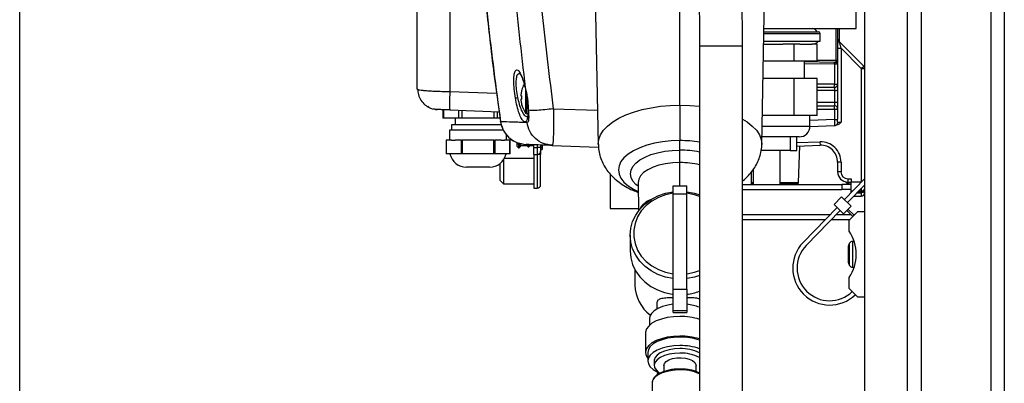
# Model space of a CAD drawing. Header units: inches. Extents: x 0.6 to 33.8, y 0 to 21.7.
# Tile 73 of 172: x 17.8 to 20.7, y 13.5 to 14.5. Entities that reach past the tile are written whole.
import ezdxf

# ---------------------------------------------------------------- set-up
doc = ezdxf.new("R2010")
doc.units = ezdxf.units.IN
doc.header["$MEASUREMENT"] = 0
doc.layers.add('FORMAT', color=7, linetype='Continuous')
doc.styles.add('SLDTEXTSTYLE3', font='TXT', dxfattribs={"width": 0.75})
doc.dimstyles.new('SLDDIMSTYLE0', dxfattribs={"dimtxt": 0.125, "dimasz": 0.13, "dimexe": 0, "dimexo": 0.0625, "dimgap": 0.03125, "dimtad": 0, "dimtih": 1, "dimtoh": 1, "dimdec": 1, "dimlfac": 4, "dimrnd": 1e-09, "dimzin": 12, "dimdsep": 46, "dimtxsty": 'SLDTEXTSTYLE3', "dimsah": 1, "dimcen": 0.09, "dimadec": 0, "dimazin": 3, "dimtfac": 1, "dimtdec": 1, "dimtofl": 0, "dimtmove": 0, "dimatfit": 3, "dimfxl": 1, "dimfrac": 2, "dimtolj": 1, "dimtzin": 12, "dimarcsym": 0})

# ---------------------------------------------------------------- blocks, each defined once
blk = doc.blocks.new('_D_4')
at = {"layer": 'FORMAT'}
for p, q in [((19.1297, 18.2962), (19.0917, 18.2962)), ((19.0917, 18.2962), (19.0917, 18.0978)), ((19.4068, 18.2962), (19.4449, 18.2962)), ((19.4449, 18.2962), (19.4449, 18.0978)), ((17.8358, 9.2734), (17.8358, 18.2412)), ((20.7008, 17.051), (20.7008, 18.2412)), ((17.8358, 18.1162), (18.9821, 18.1162)), ((20.7008, 18.1162), (19.5545, 18.1162)), ((19.0917, 18.0978), (19.1297, 18.0978)), ((19.4449, 18.0978), (19.4068, 18.0978))]:
    blk.add_line(p, q, dxfattribs=at)
for points in [[(17.8358, 18.1162), (17.9658, 18.0962), (17.9658, 18.1362)], [(20.7008, 18.1162), (20.5708, 18.1362), (20.5708, 18.0962)]]:
    blk.add_solid(points, dxfattribs=at)
at = {"layer": 'FORMAT', "char_height": 0.125, "attachment_point": 1, "style": 'SLDTEXTSTYLE3'}
for s, insert in [('291', (19.1297, 18.2589)), ('11.5', (19.1067, 18.0719))]:
    blk.add_mtext(s, dxfattribs=dict(at, insert=insert))

msp = doc.modelspace()

# ---------------------------------------------------------------- linework, layer by layer
at = {"color": 7, "linetype": 'Continuous'}
for p, q in [((20.4586, 17.001), (20.4586, 4.251)), ((20.6618, 17.001), (20.6618, 4.251)), ((20.7008, 17.001), (20.7008, 4.251)), ((20.2946, 4.626), (20.2946, 16.626)), ((20.4196, 4.626), (20.4196, 16.626)), ((19.4985, 15.2274), (19.5192, 14.186)), ((19.9949, 14.186), (20.009, 14.8972)), ((19.7571, 14.3005), (19.7571, 14.7907)), ((18.9923, 14.3469), (18.9923, 14.7228)), ((19.0873, 14.7105), (19.0873, 14.3401)), ((20.2696, 14.5232), (20.2696, 14.6262)), ((20.0013, 14.5092), (20.1648, 14.5092)), ((20.0014, 14.5142), (20.1598, 14.5142)), ((20.0016, 14.5232), (20.2696, 14.5232)), ((20.1648, 14.4867), (20.1648, 14.5092)), ((20.211, 14.5232), (20.211, 14.43)), ((20.2158, 14.5232), (20.2158, 14.4302)), ((20.2207, 14.5232), (20.2207, 14.4852)), ((19.8138, 14.4717), (19.8138, 7.5888)), ((19.8774, 14.4717), (19.8138, 14.4717)), ((19.9388, 14.4717), (19.8774, 14.4717)), ((19.9388, 7.5888), (19.9388, 14.4717)), ((20.0007, 14.4782), (20.0565, 14.4782)), ((20.0009, 14.4867), (20.1648, 14.4867)), ((20.0894, 14.4782), (20.0565, 14.4782)), ((20.0894, 14.4282), (20.0894, 14.4782)), ((20.1055, 14.4782), (20.0894, 14.4782)), ((20.1055, 14.4782), (20.1405, 14.4782)), ((20.1567, 14.4782), (20.1405, 14.4782)), ((20.1567, 14.4282), (20.1567, 14.4782)), ((20.2187, 14.4873), (20.2917, 14.4143)), ((20.2158, 14.4664), (20.2257, 14.4664)), ((20.2257, 14.4664), (20.2257, 14.2514)), ((20.2257, 14.4664), (20.2847, 14.4073)), ((20.0894, 14.4282), (19.9997, 14.4282)), ((20.1567, 14.4282), (20.0894, 14.4282)), ((20.1196, 14.3782), (20.1196, 14.4282)), ((20.2063, 14.4249), (20.1196, 14.4264)), ((20.2064, 14.4195), (20.1196, 14.421)), ((20.211, 14.43), (20.1567, 14.4309)), ((20.2064, 14.4195), (20.2064, 14.3611)), ((20.2158, 14.4199), (20.2158, 14.3619)), ((20.2847, 14.4073), (20.2917, 14.4143)), ((20.2847, 14.4073), (20.2847, 14.0768)), ((20.2847, 14.4073), (20.2946, 14.4073)), ((20.0894, 14.3782), (19.9987, 14.3782)), ((20.0894, 14.2707), (20.0894, 14.3782)), ((20.1567, 14.3782), (20.0894, 14.3782)), ((20.1567, 14.2707), (20.1567, 14.3782)), ((20.2064, 14.3611), (20.1567, 14.3611)), ((18.9923, 14.3469), (18.9942, 14.3458)), ((18.9942, 14.3458), (18.9923, 14.3469)), ((19.0873, 14.3401), (19.2233, 14.3353)), ((19.2968, 14.3446), (19.2968, 14.3451)), ((19.2968, 14.3182), (19.2968, 14.3275)), ((19.3068, 14.3514), (19.3067, 14.3503)), ((19.3078, 14.3452), (19.3078, 14.2776)), ((20.206, 14.3522), (20.1567, 14.3522)), ((20.2064, 14.3434), (20.1567, 14.3434)), ((20.2064, 14.3434), (20.2064, 14.309)), ((20.2158, 14.3443), (20.2158, 14.3099)), ((19.2968, 14.3005), (19.2968, 14.301)), ((19.3108, 14.3225), (19.3108, 14.2761)), ((19.3132, 14.3206), (19.3123, 14.3208)), ((19.7571, 14.3005), (19.7571, 14.1974)), ((20.1567, 14.309), (20.2064, 14.309)), ((20.1567, 14.2988), (20.2061, 14.2988)), ((19.0387, 14.2903), (19.0493, 14.2878)), ((19.0493, 14.2878), (19.051, 14.2878)), ((19.0507, 14.2887), (19.0523, 14.2884)), ((19.0674, 14.2881), (19.0674, 14.2629)), ((19.0686, 14.2881), (19.0686, 14.2629)), ((19.087, 14.2884), (19.0873, 14.2865)), ((19.0873, 14.2865), (19.2307, 14.2815)), ((19.1136, 14.2629), (19.1136, 14.2856)), ((19.1223, 14.2853), (19.1223, 14.2629)), ((19.2167, 14.2629), (19.2167, 14.282)), ((19.2253, 14.2817), (19.2253, 14.2629)), ((19.3108, 14.2761), (19.3143, 14.2761)), ((19.315, 14.2896), (19.3145, 14.2915)), ((19.315, 14.2896), (19.3155, 14.2855)), ((19.3885, 14.29), (19.5172, 14.2855)), ((20.0894, 14.2707), (19.9966, 14.2707)), ((20.1567, 14.2707), (20.0894, 14.2707)), ((20.1352, 14.2394), (20.1352, 14.2707)), ((20.1567, 14.2886), (20.2064, 14.2886)), ((20.2064, 14.2886), (20.2064, 14.2585)), ((20.2158, 14.2896), (20.2158, 14.2594)), ((19.0686, 14.2629), (19.0674, 14.2629)), ((19.1136, 14.2629), (19.0686, 14.2629)), ((19.092, 14.2432), (19.092, 14.228)), ((19.2385, 14.2432), (19.092, 14.2432)), ((19.103, 14.2629), (19.103, 14.2432)), ((19.1223, 14.2629), (19.1136, 14.2629)), ((19.2167, 14.2629), (19.1223, 14.2629)), ((19.2253, 14.2629), (19.2167, 14.2629)), ((19.2332, 14.2629), (19.2253, 14.2629)), ((19.3136, 14.2672), (19.3136, 14.2669)), ((19.996, 14.2394), (20.1203, 14.2394)), ((20.1203, 14.2394), (20.1352, 14.2394)), ((20.2064, 14.2408), (20.1347, 14.2376)), ((20.2064, 14.2585), (20.1352, 14.2554)), ((20.2065, 14.2414), (20.2064, 14.2408)), ((20.2158, 14.2506), (20.2151, 14.247)), ((19.0868, 14.228), (19.0868, 14.1985)), ((19.2435, 14.228), (19.0868, 14.228)), ((19.2521, 14.1985), (19.2521, 14.2158)), ((19.0764, 14.1985), (19.0764, 14.1592)), ((19.0764, 14.1985), (19.0767, 14.1985)), ((19.0767, 14.1985), (19.0767, 14.1592)), ((19.0925, 14.1985), (19.0767, 14.1985)), ((19.0925, 14.1985), (19.1025, 14.1985)), ((19.1209, 14.1985), (19.1025, 14.1985)), ((19.1209, 14.1592), (19.1209, 14.1985)), ((19.1209, 14.1985), (19.1235, 14.1985)), ((19.1235, 14.1985), (19.1235, 14.1592)), ((19.2154, 14.1985), (19.1235, 14.1985)), ((19.2154, 14.1592), (19.2154, 14.1985)), ((19.2154, 14.1985), (19.218, 14.1985)), ((19.218, 14.1985), (19.218, 14.1592)), ((19.2364, 14.1985), (19.218, 14.1985)), ((19.2364, 14.1985), (19.2464, 14.1985)), ((19.2622, 14.1985), (19.2464, 14.1985)), ((19.2622, 14.1592), (19.2622, 14.1985)), ((19.2622, 14.1985), (19.2625, 14.1985)), ((19.2625, 14.1592), (19.2625, 14.1985)), ((19.2826, 14.1906), (19.2876, 14.1857)), ((19.2826, 14.1906), (19.2826, 14.1808)), ((19.2876, 14.191), (19.2876, 14.1857)), ((19.2876, 14.1857), (19.2895, 14.1857)), ((19.2876, 14.1857), (19.2876, 14.1759)), ((19.2895, 14.1905), (19.2895, 14.1857)), ((19.2925, 14.1887), (19.2895, 14.1857)), ((19.2895, 14.1857), (19.2895, 14.1759)), ((19.2925, 14.1887), (19.2925, 14.1788)), ((19.3083, 14.186), (19.3083, 14.1865)), ((19.3083, 14.186), (19.3095, 14.186)), ((19.3122, 14.1863), (19.3122, 14.1818)), ((19.3151, 14.1863), (19.3151, 14.1788)), ((19.3169, 14.1788), (19.3169, 14.1862)), ((19.3181, 14.1862), (19.3181, 14.18)), ((19.3319, 14.1769), (19.3319, 14.1857)), ((19.3417, 14.1854), (19.3417, 14.1769)), ((19.3515, 14.1852), (19.3565, 14.1852)), ((19.3515, 14.1851), (19.3515, 14.1769)), ((19.3515, 14.1821), (19.3565, 14.1821)), ((19.3565, 14.1852), (19.3565, 14.1821)), ((19.3565, 14.1821), (19.3565, 14.1769)), ((19.3714, 14.185), (19.3859, 14.185)), ((19.385, 14.1833), (19.3725, 14.1859)), ((19.3786, 14.1841), (19.3853, 14.1839)), ((19.3859, 14.1849), (19.385, 14.1833)), ((19.385, 14.1833), (19.5199, 14.1786)), ((19.7571, 14.1696), (19.7571, 14.1974)), ((20.0931, 14.2082), (19.9954, 14.2082)), ((20.0777, 14.2082), (20.0777, 14.1687)), ((20.1039, 14.2082), (20.0931, 14.2082)), ((20.097, 14.1687), (20.097, 14.2082)), ((20.097, 14.1914), (20.1645, 14.1938)), ((20.097, 14.1816), (20.1649, 14.184)), ((20.1645, 14.1938), (20.1649, 14.184)), ((19.0767, 14.1592), (19.0764, 14.1592)), ((19.1209, 14.1592), (19.0767, 14.1592)), ((19.1235, 14.1592), (19.1209, 14.1592)), ((19.2154, 14.1592), (19.1235, 14.1592)), ((19.218, 14.1592), (19.2154, 14.1592)), ((19.2622, 14.1592), (19.218, 14.1592)), ((19.2625, 14.1592), (19.2622, 14.1592)), ((19.2826, 14.1808), (19.2876, 14.1759)), ((19.2876, 14.1759), (19.2895, 14.1759)), ((19.2925, 14.1788), (19.2895, 14.1759)), ((19.3122, 14.1818), (19.2925, 14.1818)), ((19.3151, 14.1788), (19.3122, 14.1818)), ((19.3151, 14.1788), (19.3169, 14.1788)), ((19.3181, 14.18), (19.3169, 14.1788)), ((19.3319, 14.1818), (19.3181, 14.1818)), ((19.3319, 14.1769), (19.3417, 14.1769)), ((19.3319, 14.1572), (19.3319, 14.1769)), ((19.3319, 14.1572), (19.3417, 14.1572)), ((19.3319, 14.1572), (19.3319, 14.0588)), ((19.3515, 14.1769), (19.3417, 14.1769)), ((19.3417, 14.1769), (19.3417, 14.1572)), ((19.3515, 14.1572), (19.3417, 14.1572)), ((19.3417, 14.1572), (19.3417, 14.0588)), ((19.3515, 14.1769), (19.3515, 14.167)), ((19.3515, 14.1769), (19.3565, 14.1769)), ((19.3515, 14.1719), (19.3565, 14.1719)), ((19.3515, 14.167), (19.3515, 14.1572)), ((19.3515, 14.0686), (19.3515, 14.1572)), ((19.3565, 14.1769), (19.3565, 14.1719)), ((19.7571, 14.1334), (19.7571, 14.1696)), ((20.0777, 14.1687), (19.9931, 14.1687)), ((20.0485, 14.0694), (20.0485, 14.1687)), ((20.0777, 14.1687), (20.097, 14.1687)), ((20.1022, 14.0756), (20.1059, 14.1819)), ((19.2334, 14.0814), (19.2334, 14.1304)), ((19.2438, 14.1415), (19.2438, 14.0711)), ((19.3319, 14.1449), (19.2458, 14.1449)), ((19.7571, 14.0661), (19.7571, 14.1334)), ((20.2257, 14.1348), (20.2158, 14.1348)), ((20.2158, 14.1348), (20.2158, 14.1063)), ((20.2257, 14.1348), (20.2257, 14.1063)), ((19.2029, 14.1198), (19.136, 14.1198)), ((19.5544, 14.0997), (19.5544, 14)), ((19.9648, 14.0694), (19.9648, 14.1058)), ((19.9698, 14.112), (19.9698, 14.0694)), ((20.2257, 14.1063), (20.2158, 14.1063)), ((19.2334, 14.0814), (19.2438, 14.0711)), ((19.2438, 14.0711), (19.3319, 14.0711)), ((19.635, 14.0747), (19.6366, 13.9932)), ((19.9388, 14.0694), (20.2283, 14.0694)), ((19.9648, 14.0756), (19.9698, 14.0756)), ((19.9698, 14.0718), (19.9648, 14.0718)), ((20.0485, 14.0756), (20.1022, 14.0756)), ((20.0983, 14.0718), (20.0485, 14.0718)), ((20.2283, 14.0694), (20.2283, 14.0546)), ((20.2552, 14.0694), (20.2283, 14.0694)), ((20.2357, 14.0256), (20.2946, 14.0867)), ((20.2447, 14.0169), (20.2946, 14.0686)), ((20.2453, 14.0866), (20.2552, 14.0866)), ((20.2453, 14.0866), (20.2453, 14.0768)), ((20.2453, 14.0768), (20.2552, 14.0768)), ((20.2474, 14.0768), (20.2474, 14.0714)), ((20.2474, 14.0714), (20.2552, 14.0714)), ((20.2474, 14.0714), (20.2552, 14.0714)), ((20.2552, 14.0866), (20.2552, 14.0768)), ((20.2847, 14.0768), (20.2552, 14.0768)), ((20.2552, 14.0504), (20.2552, 14.0768)), ((19.3319, 14.0588), (19.3417, 14.0588)), ((19.7371, 14.0661), (19.7771, 14.0661)), ((19.7371, 14.0426), (19.7371, 14.0661)), ((19.7371, 14.0426), (19.7771, 14.0426)), ((19.7371, 13.7655), (19.7371, 14.0426)), ((19.7771, 14.0426), (19.7771, 14.0661)), ((19.7771, 13.7655), (19.7771, 14.0426)), ((19.9388, 14.0546), (20.2283, 14.0546)), ((20.2552, 14.0546), (20.2283, 14.0546)), ((20.2552, 14.0483), (20.2552, 14.0504)), ((20.2596, 14.0504), (20.2552, 14.0504)), ((20.2552, 14.0483), (20.2576, 14.0483)), ((20.2552, 14.0458), (20.2552, 14.0483)), ((20.2725, 14.0458), (20.2847, 14.0458)), ((20.275, 14.0483), (20.2847, 14.0483)), ((20.2847, 14.0504), (20.277, 14.0504)), ((20.2847, 14.0584), (20.2847, 14.0504)), ((20.2847, 14.0504), (20.2847, 14.0483)), ((20.2847, 14.0483), (20.2847, 14.0458)), ((20.2847, 14.0458), (20.2847, 14.0359)), ((20.2055, 14.0112), (20.2272, 14.0337)), ((20.2332, 13.9845), (20.2055, 14.0112)), ((20.2272, 14.0337), (20.2549, 14.007)), ((20.263, 14.0359), (20.2847, 14.0359)), ((19.5544, 14), (19.6365, 14)), ((19.9388, 13.9828), (20.1944, 13.9828)), ((20.1154, 13.9008), (20.214, 14.0031)), ((20.1244, 13.8922), (20.223, 13.9944)), ((20.2118, 13.9828), (20.254, 13.9828)), ((20.2549, 14.007), (20.2332, 13.9845)), ((20.2603, 13.9766), (20.2423, 13.994)), ((20.2638, 13.9802), (20.2458, 13.9976)), ((20.2496, 13.9655), (20.2746, 13.9914)), ((20.2612, 13.9828), (20.2657, 13.9828)), ((20.2657, 13.9828), (20.2657, 13.9822)), ((20.2663, 13.9828), (20.2657, 13.9828)), ((20.2746, 13.9914), (20.2946, 13.9914)), ((19.9388, 13.968), (20.1802, 13.968)), ((20.1975, 13.968), (20.252, 13.968)), ((20.2496, 13.9342), (20.2496, 13.9655)), ((19.6121, 13.9222), (19.6121, 13.8764)), ((20.2508, 13.8989), (20.2475, 13.8931)), ((20.2508, 13.8338), (20.2508, 13.8989)), ((20.2637, 13.9042), (20.2588, 13.9039)), ((20.2588, 13.9039), (20.2588, 13.8304)), ((20.247, 13.8416), (20.247, 13.8912)), ((20.2475, 13.8931), (20.2475, 13.8407)), ((20.2475, 13.8407), (20.2475, 13.8397)), ((20.2475, 13.8397), (20.2508, 13.8338)), ((19.6258, 13.8222), (19.6258, 13.7769)), ((20.2588, 13.8304), (20.2588, 13.8288)), ((20.2588, 13.8288), (20.2637, 13.8286)), ((20.2496, 13.7673), (20.2496, 13.7986)), ((19.7371, 13.7655), (19.7771, 13.7655)), ((19.7371, 13.7026), (19.7371, 13.7655)), ((19.7771, 13.7655), (19.7771, 13.7026)), ((20.2746, 13.7414), (20.2496, 13.7673)), ((19.6896, 13.7244), (19.6896, 13.7073)), ((20.2946, 13.7414), (20.2746, 13.7414)), ((19.7371, 13.7026), (19.7771, 13.7026)), ((19.7371, 13.697), (19.7371, 13.7026)), ((19.7371, 13.697), (19.7771, 13.697)), ((19.7771, 13.7026), (19.7771, 13.697)), ((19.6683, 13.6798), (19.6683, 13.66)), ((19.6571, 13.6381), (19.6571, 13.5809)), ((19.6633, 13.5809), (19.6633, 13.5563)), ((19.6821, 13.5563), (19.6821, 13.5431)), ((19.7102, 13.5431), (19.7102, 13.5252)), ((19.8039, 13.5254), (19.8039, 13.5431)), ((19.6759, 13.4928), (19.6758, 13.4915)), ((19.6758, 13.4915), (19.6758, 13.4162))]:
    msp.add_line(p, q, dxfattribs=at)
at = {"color": 7, "linetype": 'Continuous', "flags": 128}
for points in [[(19.5192, 14.186), (19.5192, 14.1872), (19.5209, 14.2009), (19.5261, 14.2143), (19.5347, 14.2274), (19.5465, 14.2398), (19.5614, 14.2515), (19.5791, 14.2623), (19.5994, 14.272), (19.622, 14.2804), (19.6466, 14.2875), (19.6728, 14.2931), (19.7002, 14.2972), (19.7284, 14.2996), (19.7571, 14.3005)], [(19.7571, 14.3005), (19.7857, 14.2996), (19.8138, 14.2972)], [(19.0493, 14.2885), (19.0495, 14.2885), (19.0505, 14.289)], [(19.2349, 14.2524), (19.2345, 14.2529), (19.2346, 14.2531)], [(19.9388, 14.2602), (19.9527, 14.2515), (19.9676, 14.2398), (19.9794, 14.2274), (19.988, 14.2143), (19.9932, 14.2009), (19.9949, 14.1872), (19.9949, 14.186)], [(19.7571, 14.1974), (19.7316, 14.1966), (19.7066, 14.194), (19.6827, 14.1897), (19.6602, 14.1839), (19.6398, 14.1766), (19.6217, 14.168), (19.6064, 14.1582), (19.5941, 14.1475), (19.5852, 14.1361), (19.5798, 14.1242), (19.5779, 14.1121), (19.5798, 14.0999), (19.5852, 14.088), (19.5941, 14.0766), (19.6064, 14.0659), (19.6217, 14.0562), (19.6355, 14.0494)], [(19.6352, 14.0645), (19.6288, 14.0699), (19.6202, 14.0798), (19.6149, 14.0903), (19.6131, 14.101), (19.6149, 14.1117), (19.6202, 14.1222), (19.6288, 14.1321), (19.6406, 14.1413), (19.6553, 14.1495), (19.6725, 14.1565), (19.6917, 14.1621), (19.7126, 14.1662), (19.7345, 14.1688), (19.7571, 14.1696)], [(19.7571, 14.1334), (19.7359, 14.1326), (19.7153, 14.1299), (19.696, 14.1257), (19.6786, 14.1198), (19.6636, 14.1127), (19.6514, 14.1044), (19.6424, 14.0952), (19.6369, 14.0854), (19.635, 14.0753), (19.635, 14.0747)], [(19.7371, 13.796), (19.7146, 13.8004), (19.6931, 13.8078), (19.6733, 13.8182), (19.6556, 13.8312), (19.6405, 13.8465), (19.6283, 13.8637), (19.6193, 13.8824), (19.6139, 13.902), (19.6121, 13.9222), (19.6139, 13.9424), (19.6193, 13.9621), (19.6283, 13.9808), (19.6405, 13.998), (19.6556, 14.0133), (19.6733, 14.0263), (19.6931, 14.0367), (19.7146, 14.0441), (19.7371, 14.0485)], [(19.7371, 14.0444), (19.7151, 14.0398), (19.6943, 14.0321), (19.6753, 14.0214), (19.6585, 14.0082), (19.6446, 13.9926), (19.6337, 13.9752), (19.6263, 13.9565), (19.6225, 13.9369), (19.6225, 13.9171), (19.6263, 13.8975), (19.6337, 13.8788), (19.6446, 13.8614), (19.6585, 13.8459), (19.6753, 13.8326), (19.6943, 13.8219), (19.7151, 13.8142), (19.7371, 13.8096)], [(19.7771, 14.0485), (19.7996, 14.0441), (19.8144, 14.0393)], [(19.8138, 14.0347), (19.799, 14.0398), (19.7771, 14.0444)], [(20.2946, 14.0507), (20.2944, 14.0497), (20.2938, 14.0488), (20.2929, 14.048), (20.2917, 14.0472), (20.2902, 14.0466), (20.2885, 14.0461), (20.2866, 14.0459), (20.2847, 14.0458)], [(20.2946, 14.0461), (20.2944, 14.0443), (20.2944, 14.0442)], [(19.6121, 13.8764), (19.6138, 13.8564), (19.6192, 13.837), (19.6279, 13.8185), (19.6398, 13.8014), (19.6545, 13.7862), (19.6718, 13.7732), (19.6912, 13.7628), (19.7123, 13.7551), (19.7344, 13.7505), (19.7371, 13.7501)], [(19.7771, 13.8096), (19.799, 13.8142), (19.8138, 13.8193)], [(19.8138, 13.805), (19.7996, 13.8004), (19.7771, 13.796)], [(19.7366, 13.721), (19.7221, 13.7187), (19.7064, 13.7146), (19.6927, 13.709), (19.6817, 13.7022), (19.6738, 13.6945), (19.6693, 13.6862), (19.6683, 13.6798)], [(19.7571, 13.6857), (19.7381, 13.6849), (19.7199, 13.6823), (19.703, 13.6782), (19.6881, 13.6726), (19.6756, 13.6657), (19.6661, 13.6579), (19.6599, 13.6493), (19.6572, 13.6403), (19.6571, 13.6381)], [(19.7571, 13.6286), (19.7381, 13.6277), (19.7199, 13.6252), (19.703, 13.621), (19.6881, 13.6154), (19.6756, 13.6086), (19.6661, 13.6007), (19.6599, 13.5922), (19.6572, 13.5832), (19.6581, 13.5742), (19.6626, 13.5653), (19.6633, 13.5643)], [(19.7571, 13.6256), (19.7388, 13.6248), (19.7212, 13.6222), (19.705, 13.6181), (19.6908, 13.6125), (19.6791, 13.6058), (19.6704, 13.598), (19.6651, 13.5897), (19.6633, 13.5809)], [(19.7571, 13.601), (19.7388, 13.6001), (19.7212, 13.5976), (19.705, 13.5935), (19.6908, 13.5879), (19.6791, 13.5811), (19.6704, 13.5734), (19.6651, 13.565), (19.6633, 13.5563), (19.6651, 13.5476), (19.6704, 13.5392), (19.6791, 13.5315), (19.6908, 13.5247), (19.6959, 13.5225)], [(19.7571, 13.5921), (19.7409, 13.5912), (19.7256, 13.5888), (19.7117, 13.5848), (19.6999, 13.5795), (19.6908, 13.5731), (19.6848, 13.5659), (19.6822, 13.5583), (19.6821, 13.5563)], [(19.7571, 13.5789), (19.7409, 13.578), (19.7256, 13.5756), (19.7117, 13.5716), (19.6999, 13.5663), (19.6908, 13.5599), (19.6848, 13.5527), (19.6822, 13.5451), (19.683, 13.5373), (19.6874, 13.5299), (19.695, 13.5231), (19.6988, 13.5206)], [(19.7102, 13.5431), (19.7119, 13.5492), (19.717, 13.5547), (19.7251, 13.5595), (19.7355, 13.563), (19.7475, 13.565), (19.7603, 13.5654), (19.7728, 13.5642), (19.7841, 13.5614), (19.7934, 13.5572), (19.8001, 13.552), (19.8035, 13.5462), (19.8039, 13.5431)], [(19.7521, 13.5302), (19.7353, 13.5288), (19.7195, 13.5259), (19.7054, 13.5214), (19.6935, 13.5156), (19.6843, 13.5088), (19.6784, 13.5012), (19.6759, 13.4932), (19.6759, 13.4928)], [(19.6955, 13.5227), (19.6929, 13.5203), (19.6877, 13.5133)]]:
    msp.add_lwpolyline(points, dxfattribs=at)
at = {"color": 7, "linetype": 'Continuous'}
for centre, radius, start, end in [((20.1419, 14.5076), 0.0156, 25.1825, 86.8793), ((20.1598, 14.5092), 0.005, 0, 90), ((20.1432, 14.4986), 0.0204, 271.0031, 324.4499), ((20.2847, 14.4073), 0.00984, 0, 45), ((19.3723, 14.3228), 0.0787, 151.7989, 163.561), ((20.206, 14.362), 0.00978, 270.0263, 359.6221), ((20.1354, 14.3595), 0.071, 354.1022, 1.2304), ((20.2087, 14.3874), 0.0264, 265.0865, 285.6896), ((19.3587, 14.3267), 0.0646, 173.8095, 177.3446), ((19.3092, 14.3312), 0.0151, 185.697, 192.901), ((19.3726, 14.3229), 0.0788, 164.0162, 172.1887), ((19.3022, 14.3737), 0.0465, 260.4123, 263.2951), ((20.2087, 14.3693), 0.026, 265.0065, 285.9601), ((19.3092, 14.3145), 0.0151, 167.099, 174.303), ((19.3587, 14.319), 0.0646, 182.6554, 186.1905), ((19.3022, 14.272), 0.0465, 96.7049, 99.5877), ((19.3726, 14.3227), 0.0788, 187.8113, 195.9838), ((19.3723, 14.3228), 0.0787, 196.439, 215.0331), ((20.0916, 14.2905), 0.1148, 359.0364, 4.1297), ((20.2087, 14.3341), 0.0253, 264.8607, 286.4525), ((19.3108, 14.2797), 0.00364, 215.0331, 270), ((20.2087, 14.3134), 0.0249, 264.781, 286.7228), ((20.1039, 14.2394), 0.0312, 270, 0), ((20.2087, 14.2826), 0.0243, 264.655, 287.1515), ((19.7577, 13.8376), 0.3598, 81.0291, 90.1045), ((20.1666, 14.1348), 0.0591, 0, 92), ((20.1666, 14.1348), 0.0492, 0, 92), ((19.136, 14.169), 0.0492, 191.537, 270), ((19.2029, 14.169), 0.0492, 270, 348.463), ((19.3417, 14.167), 0.00984, 270, 0), ((19.7579, 13.8859), 0.2837, 78.6364, 90.1738), ((19.7582, 13.8982), 0.2353, 76.3169, 90.2707), ((20.2453, 14.1063), 0.0295, 180, 270), ((20.2453, 14.1063), 0.0197, 180, 270), ((19.3417, 14.0686), 0.00984, 270, 0), ((20.0983, 14.0758), 0.00394, 270, 358), ((20.2791, 14.126), 0.0632, 230.0773, 239.8802), ((20.2791, 14.126), 0.0632, 230.0773, 239.8802), ((20.2852, 14.0598), 0.00936, 266.9701, 356.6102), ((20.2847, 14.0582), 0.00984, 270, 0.0005), ((20.2847, 14.0458), 0.00984, 333.9549, 0.0004), ((19.6971, 13.9647), 0.0661, 110.9257, 151.3457), ((20.1446, 13.8664), 0.125, 327.1401, 32.8599), ((20.1927, 13.8263), 0.1074, 136.0425, 313.9575), ((20.2594, 13.8941), 0.00984, 93, 150.6777), ((20.1927, 13.8263), 0.0949, 136.0425, 313.9575), ((20.2509, 13.8912), 0.00394, 150.6777, 180), ((20.2509, 13.8416), 0.00394, 180, 209.3223), ((20.2594, 13.8387), 0.00984, 209.3223, 267), ((19.7368, 13.7792), 0.111, 181.1913, 233.5474), ((19.7576, 13.91), 0.1611, 276.9446, 290.437), ((19.7634, 13.581), 0.1407, 68.9861, 84.22), ((19.7592, 13.5048), 0.1809, 72.4333, 90.6848), ((19.7592, 13.4477), 0.1809, 72.4333, 90.6848), ((19.7594, 13.4591), 0.1665, 70.9275, 90.8128), ((19.7594, 13.4345), 0.1665, 70.9275, 90.8128), ((19.7603, 13.4706), 0.1215, 63.8543, 91.5305), ((19.7603, 13.4575), 0.1215, 63.8543, 91.5305), ((19.7589, 13.3891), 0.1412, 67.12, 92.7671)]:
    msp.add_arc(centre, radius, start, end, dxfattribs=at)
for points, knots in [([(19.21, 16.3408), (19.1992, 16.2417), (19.1776, 16.0434), (19.1593, 15.7443), (19.1515, 15.4447), (19.1551, 15.1452), (19.17, 14.846), (19.1954, 14.548), (19.2217, 14.3508), (19.2349, 14.2524)], [0, 0, 0, 0, 0.142786, 0.285746, 0.42855, 0.57151, 0.714269, 0.857352, 1, 1, 1, 1]), ([(19.2776, 16.1933), (19.2689, 16.0912), (19.2516, 15.887), (19.2401, 15.5792), (19.2391, 15.2713), (19.2499, 14.9636), (19.2711, 14.6565), (19.2949, 14.4531), (19.3068, 14.3514)], [0, 0, 0, 0, 0.1666259, 0.3333164, 0.499887, 0.6665441, 0.8333001, 1, 1, 1, 1]), ([(19.3484, 16.1535), (19.3423, 16.0842), (19.3281, 15.923), (19.3167, 15.6691), (19.3122, 15.3924), (19.3172, 15.1158), (19.3314, 14.8395), (19.3541, 14.5639), (19.377, 14.3813), (19.3885, 14.29)], [0, 0, 0, 0, 0.11192, 0.259942, 0.407852, 0.555797, 0.703739, 0.851864, 1, 1, 1, 1]), ([(19.1536, 15.4297), (19.1533, 15.3958), (19.1527, 15.3221), (19.1548, 15.2088), (19.1582, 15.0913), (19.1633, 14.9785), (19.1684, 14.8914), (19.1729, 14.8251), (19.1767, 14.7734), (19.1818, 14.7115), (19.1882, 14.6394), (19.1964, 14.5571), (19.2067, 14.4646), (19.2192, 14.3621), (19.2293, 14.2905), (19.2346, 14.2531)], [0, 0, 0, 0, 0.086102, 0.186905, 0.287686, 0.384312, 0.473697, 0.5092, 0.553003, 0.605577, 0.666923, 0.73704, 0.815927, 0.903581, 1, 1, 1, 1]), ([(19.9388, 14.4717), (19.9388, 14.4827), (19.9388, 14.5146), (19.9384, 14.5675), (19.9375, 14.6299), (19.9362, 14.692), (19.9345, 14.7536), (19.9324, 14.8145), (19.9298, 14.8745), (19.9268, 14.9336), (19.9234, 14.9916), (19.9203, 15.0391), (19.9182, 15.0671), (19.9175, 15.0766)], [0, 0, 0, 0, 0.052381, 0.151929, 0.251487, 0.351054, 0.450635, 0.550234, 0.649859, 0.749515, 0.849211, 0.948955, 1, 1, 1, 1]), ([(19.7929, 15.0672), (19.7936, 15.0577), (19.7956, 15.03), (19.7987, 14.9832), (19.802, 14.9264), (19.8049, 14.8683), (19.8075, 14.8093), (19.8096, 14.7494), (19.8113, 14.6887), (19.8126, 14.6275), (19.8134, 14.5659), (19.8138, 14.5139), (19.8138, 14.4825), (19.8138, 14.4717)], [0, 0, 0, 0, 0.052366, 0.151703, 0.251097, 0.350547, 0.450045, 0.54958, 0.649145, 0.748733, 0.848339, 0.947957, 1, 1, 1, 1]), ([(20.2188, 14.4872), (20.2181, 14.4879), (20.2172, 14.4889), (20.2165, 14.4898), (20.2161, 14.4902), (20.2159, 14.4901), (20.2158, 14.4896), (20.2158, 14.489), (20.2158, 14.4887)], [0, 0, 0, 0, 0.259706, 0.400388, 0.548439, 0.704222, 0.86843, 1, 1, 1, 1]), ([(20.2187, 14.4873), (20.2187, 14.4872), (20.2187, 14.4872), (20.2189, 14.4868), (20.2193, 14.4856), (20.22, 14.4834), (20.222, 14.4773), (20.224, 14.4713), (20.2257, 14.4664)], [0, 0, 0, 0, 0.0372482, 0.0759901, 0.1671382, 0.2751696, 0.4099862, 1, 1, 1, 1]), ([(20.2064, 14.4195), (20.2064, 14.4199), (20.2064, 14.4206), (20.2064, 14.4219), (20.2064, 14.4234), (20.2064, 14.4243), (20.2063, 14.4248), (20.2063, 14.4248), (20.2063, 14.4249)], [0, 0, 0, 0, 0.134179, 0.264002, 0.5, 0.735998, 0.865821, 1, 1, 1, 1]), ([(20.211, 14.4248), (20.2109, 14.4248), (20.2108, 14.4248), (20.2097, 14.4248), (20.2081, 14.4248), (20.2069, 14.4249), (20.2063, 14.4249)], [0, 0, 0, 0, 0.246957, 0.500888, 0.754399, 1, 1, 1, 1]), ([(20.2111, 14.4243), (20.2108, 14.4243), (20.2101, 14.4243), (20.2089, 14.4244), (20.2077, 14.4244), (20.2068, 14.4244), (20.2063, 14.4244)], [0, 0, 0, 0, 0.250218, 0.500337, 0.750302, 1, 1, 1, 1]), ([(20.2158, 14.4199), (20.2157, 14.4198), (20.2154, 14.4197), (20.2132, 14.4196), (20.2101, 14.4195), (20.2076, 14.4195), (20.2064, 14.4195)], [0, 0, 0, 0, 0.246586, 0.500418, 0.761938, 1, 1, 1, 1]), ([(20.2106, 14.4248), (20.2108, 14.4248), (20.2112, 14.4247), (20.2112, 14.4243), (20.2107, 14.4238), (20.2099, 14.4234), (20.2096, 14.4232)], [0, 0, 0, 0, 0.22522, 0.468481, 0.727785, 1, 1, 1, 1]), ([(20.211, 14.43), (20.211, 14.4296), (20.211, 14.4289), (20.211, 14.4277), (20.211, 14.4262), (20.211, 14.4253), (20.211, 14.4248), (20.211, 14.4248), (20.211, 14.4248)], [0, 0, 0, 0, 0.127822, 0.254512, 0.496524, 0.74035, 0.868343, 1, 1, 1, 1]), ([(20.211, 14.4252), (20.2113, 14.4252), (20.2119, 14.4251), (20.2128, 14.4249), (20.2137, 14.4244), (20.2142, 14.424), (20.2144, 14.4238)], [0, 0, 0, 0, 0.2330466, 0.48004, 0.7372927, 1, 1, 1, 1]), ([(20.2128, 14.4261), (20.2134, 14.4253), (20.2143, 14.4241), (20.2151, 14.4226), (20.2154, 14.422), (20.2155, 14.4216)], [0, 0, 0, 0, 0.465471, 0.723231, 1, 1, 1, 1]), ([(20.2129, 14.4215), (20.2132, 14.4218), (20.2138, 14.4224), (20.2141, 14.4231), (20.2139, 14.4238), (20.2133, 14.4241), (20.2131, 14.4243)], [0, 0, 0, 0, 0.271694, 0.527681, 0.769683, 1, 1, 1, 1]), ([(20.2151, 14.4193), (20.2151, 14.4197), (20.2151, 14.4204), (20.2149, 14.4215), (20.2145, 14.4224), (20.2141, 14.4229), (20.214, 14.4231)], [0, 0, 0, 0, 0.267732, 0.526887, 0.772179, 1, 1, 1, 1]), ([(20.2158, 14.4206), (20.2158, 14.4211), (20.2158, 14.4222), (20.2155, 14.4241), (20.2151, 14.4259), (20.2147, 14.427), (20.2144, 14.4275)], [0, 0, 0, 0, 0.276562, 0.535084, 0.775848, 1, 1, 1, 1]), ([(20.2155, 14.4241), (20.2155, 14.4246), (20.2155, 14.4254), (20.2155, 14.4269), (20.2155, 14.4285), (20.2155, 14.4297), (20.2155, 14.4302)], [0, 0, 0, 0, 0.25024, 0.500407, 0.750362, 1, 1, 1, 1]), ([(20.2158, 14.4302), (20.2158, 14.4289), (20.2158, 14.4269), (20.2158, 14.4249), (20.2158, 14.4242), (20.2158, 14.4241)], [0, 0, 0, 0, 0.5999537, 0.9083608, 1, 1, 1, 1]), ([(19.2782, 14.3207), (19.2769, 14.3297), (19.2742, 14.3477), (19.2731, 14.3727), (19.2746, 14.3919), (19.2787, 14.4029), (19.2849, 14.404), (19.2923, 14.3949), (19.3002, 14.377), (19.3046, 14.3599), (19.3068, 14.3514)], [0, 0, 0, 0, 0.12146, 0.241505, 0.361473, 0.484412, 0.611585, 0.741474, 0.87173, 1, 1, 1, 1]), ([(19.2851, 14.3228), (19.2838, 14.3306), (19.2811, 14.3459), (19.2801, 14.3673), (19.2815, 14.3837), (19.2857, 14.392), (19.2896, 14.3942), (19.292, 14.3915), (19.292, 14.3915)], [0, 0, 0, 0, 0.1993587, 0.3948877, 0.5905233, 0.7912433, 0.998944, 1, 1, 1, 1]), ([(19.2921, 14.3913), (19.2922, 14.3912), (19.2924, 14.391), (19.2954, 14.3861), (19.2993, 14.3763), (19.3034, 14.3634), (19.3055, 14.3547), (19.3067, 14.3501)], [0, 0, 0, 0, 0.105241, 0.321254, 0.617456, 0.797779, 1, 1, 1, 1]), ([(20.2158, 14.3619), (20.2158, 14.3614), (20.2158, 14.3604), (20.2158, 14.3563), (20.2158, 14.3509), (20.2158, 14.3465), (20.2158, 14.3443)], [0, 0, 0, 0, 0.2379484, 0.4888049, 0.744784, 1, 1, 1, 1]), ([(18.994, 14.3473), (18.9944, 14.3419), (18.9952, 14.3306), (19.0025, 14.3147), (19.0139, 14.3008), (19.0243, 14.2952), (19.0295, 14.2924)], [0, 0, 0, 0, 0.233992, 0.485476, 0.744703, 1, 1, 1, 1]), ([(18.9942, 14.3458), (18.9942, 14.3458), (18.9948, 14.3454), (18.9994, 14.3447), (19.0077, 14.3437), (19.0197, 14.3427), (19.034, 14.3418), (19.0505, 14.3411), (19.0684, 14.3405), (19.081, 14.3402), (19.0873, 14.3401)], [0, 0, 0, 0, 0.009856, 0.14522, 0.29117, 0.430235, 0.573819, 0.715131, 0.856816, 1, 1, 1, 1]), ([(19.0873, 14.3401), (19.0871, 14.3329), (19.0867, 14.3186), (19.0865, 14.3012), (19.0866, 14.2904), (19.0869, 14.2889), (19.087, 14.2884)], [0, 0, 0, 0, 0.283608, 0.567216, 0.850824, 1, 1, 1, 1]), ([(19.3066, 14.3505), (19.3077, 14.3456), (19.31, 14.3359), (19.3115, 14.3257), (19.3123, 14.3207)], [0, 0, 0, 0, 0.504832, 1, 1, 1, 1]), ([(19.3068, 14.3514), (19.3081, 14.3464), (19.3106, 14.3366), (19.3123, 14.3259), (19.3132, 14.3206)], [0, 0, 0, 0, 0.505282, 1, 1, 1, 1]), ([(20.206, 14.3522), (20.2061, 14.352), (20.2062, 14.3514), (20.2063, 14.3493), (20.2064, 14.3466), (20.2064, 14.3445), (20.2064, 14.3434)], [0, 0, 0, 0, 0.250237, 0.500339, 0.750248, 1, 1, 1, 1]), ([(19.0232, 14.2978), (19.0249, 14.2959), (19.028, 14.2922), (19.0355, 14.2901), (19.039, 14.2891)], [0, 0, 0, 0, 0.527271, 1, 1, 1, 1]), ([(19.2782, 14.3207), (19.2785, 14.3208), (19.279, 14.3211), (19.2806, 14.3216), (19.2826, 14.3222), (19.2843, 14.3226), (19.2851, 14.3228)], [0, 0, 0, 0, 0.254435, 0.509701, 0.759952, 1, 1, 1, 1]), ([(19.315, 14.2896), (19.3149, 14.2833), (19.3149, 14.2705), (19.3123, 14.2575), (19.308, 14.2508), (19.3024, 14.2518), (19.2958, 14.2604), (19.2892, 14.2759), (19.2829, 14.2965), (19.2798, 14.3127), (19.2782, 14.3207)], [0, 0, 0, 0, 0.1174224, 0.2366267, 0.3594785, 0.4862901, 0.6154813, 0.7450843, 0.8740815, 1, 1, 1, 1]), ([(19.3147, 14.2673), (19.3129, 14.2669), (19.3092, 14.2661), (19.3027, 14.273), (19.2961, 14.2853), (19.2898, 14.3024), (19.2867, 14.3161), (19.2851, 14.3228)], [0, 0, 0, 0, 0.19255, 0.393293, 0.596747, 0.800107, 1, 1, 1, 1]), ([(19.3123, 14.321), (19.3129, 14.3159), (19.314, 14.3055), (19.3143, 14.2961), (19.3144, 14.2913)], [0, 0, 0, 0, 0.495653, 1, 1, 1, 1]), ([(19.3132, 14.3206), (19.3138, 14.3151), (19.315, 14.3041), (19.315, 14.2944), (19.315, 14.2896)], [0, 0, 0, 0, 0.499298, 1, 1, 1, 1]), ([(20.2064, 14.309), (20.2064, 14.3079), (20.2064, 14.3057), (20.2063, 14.3027), (20.2063, 14.3002), (20.2062, 14.2993), (20.2061, 14.2988)], [0, 0, 0, 0, 0.249776, 0.499666, 0.749746, 1, 1, 1, 1]), ([(20.2158, 14.2896), (20.2157, 14.2908), (20.2154, 14.2931), (20.2132, 14.2962), (20.21, 14.2983), (20.2074, 14.2987), (20.2061, 14.2988)], [0, 0, 0, 0, 0.246675, 0.496436, 0.74894, 1, 1, 1, 1]), ([(20.2158, 14.3099), (20.2158, 14.3078), (20.2158, 14.3034), (20.2158, 14.2973), (20.2158, 14.2923), (20.2158, 14.2905), (20.2158, 14.2896)], [0, 0, 0, 0, 0.247509, 0.500922, 0.755296, 1, 1, 1, 1]), ([(19.0423, 14.289), (19.0445, 14.289), (19.0489, 14.2888), (19.0598, 14.2884), (19.0729, 14.2879), (19.0826, 14.2876), (19.0874, 14.2874)], [0, 0, 0, 0, 0.250333, 0.500439, 0.750297, 1, 1, 1, 1]), ([(19.0457, 14.2881), (19.0464, 14.288), (19.0479, 14.288), (19.0497, 14.2882), (19.0507, 14.2886), (19.051, 14.2887)], [0, 0, 0, 0, 0.405934, 0.824476, 1, 1, 1, 1]), ([(19.0457, 14.2881), (19.0464, 14.288), (19.0479, 14.288), (19.0497, 14.2882), (19.0507, 14.2886), (19.051, 14.2887)], [0, 0, 0, 0, 0.405933, 0.824475, 1, 1, 1, 1]), ([(19.0674, 14.2872), (19.0663, 14.2873), (19.0631, 14.2874), (19.0585, 14.2875), (19.0556, 14.2876), (19.0544, 14.2877)], [0, 0, 0, 0, 0.225245, 0.669568, 1, 1, 1, 1]), ([(19.3155, 14.2855), (19.316, 14.2807), (19.3171, 14.2711), (19.3168, 14.2592), (19.3151, 14.2511), (19.313, 14.2502), (19.312, 14.2497)], [0, 0, 0, 0, 0.248437, 0.496019, 0.745865, 1, 1, 1, 1]), ([(19.3885, 14.29), (19.3802, 14.289), (19.3634, 14.2869), (19.341, 14.2851), (19.3237, 14.2845), (19.3182, 14.2852), (19.3155, 14.2855)], [0, 0, 0, 0, 0.246113, 0.503756, 0.759369, 1, 1, 1, 1]), ([(19.3885, 14.29), (19.3886, 14.2827), (19.389, 14.2684), (19.3891, 14.248), (19.389, 14.2295), (19.3886, 14.2135), (19.388, 14.2003), (19.3872, 14.1909), (19.3865, 14.1857), (19.386, 14.185), (19.3859, 14.1849)], [0, 0, 0, 0, 0.139498, 0.275992, 0.413727, 0.55158, 0.687616, 0.827586, 0.962145, 1, 1, 1, 1]), ([(19.2346, 14.2531), (19.2367, 14.2443), (19.2411, 14.2267), (19.2585, 14.2054), (19.2815, 14.1904), (19.2994, 14.1877), (19.3083, 14.1863)], [0, 0, 0, 0, 0.2504395, 0.501042, 0.7510487, 1, 1, 1, 1]), ([(19.312, 14.2497), (19.2975, 14.2502), (19.2686, 14.2512), (19.2461, 14.252), (19.2349, 14.2524)], [0, 0, 0, 0, 0.50052, 1, 1, 1, 1]), ([(19.2349, 14.2524), (19.2366, 14.2451), (19.2405, 14.2284), (19.2572, 14.206), (19.2813, 14.1899), (19.2998, 14.1872), (19.3083, 14.186)], [0, 0, 0, 0, 0.208551, 0.480145, 0.761789, 1, 1, 1, 1]), ([(19.3725, 14.1859), (19.3683, 14.1866), (19.3551, 14.1887), (19.3359, 14.2021), (19.3185, 14.2235), (19.3141, 14.2411), (19.312, 14.2497)], [0, 0, 0, 0, 0.13832, 0.431297, 0.724275, 1, 1, 1, 1]), ([(20.2063, 14.2411), (20.2072, 14.2411), (20.2091, 14.2412), (20.2116, 14.2424), (20.2139, 14.2444), (20.2147, 14.2462), (20.2152, 14.2471)], [0, 0, 0, 0, 0.237732, 0.4902, 0.747968, 1, 1, 1, 1]), ([(20.2064, 14.2585), (20.2065, 14.256), (20.2065, 14.2511), (20.2066, 14.2455), (20.2065, 14.242), (20.2065, 14.2416), (20.2065, 14.2414)], [0, 0, 0, 0, 0.295484, 0.578621, 0.850846, 1, 1, 1, 1]), ([(20.2066, 14.2408), (20.2071, 14.2408), (20.2081, 14.2409), (20.2093, 14.2413), (20.2099, 14.2416)], [0, 0, 0, 0, 0.504824, 1, 1, 1, 1]), ([(20.2257, 14.2514), (20.2232, 14.2487), (20.2199, 14.2449), (20.2155, 14.2428), (20.2143, 14.2422)], [0, 0, 0, 0, 0.739932, 1, 1, 1, 1]), ([(20.2158, 14.2513), (20.2158, 14.2514), (20.2158, 14.2517), (20.2157, 14.2534), (20.2155, 14.2558), (20.2153, 14.258), (20.2152, 14.2591)], [0, 0, 0, 0, 0.222163, 0.462756, 0.722048, 1, 1, 1, 1]), ([(20.2158, 14.2513), (20.2158, 14.2513), (20.2158, 14.2506), (20.2158, 14.2506), (20.2158, 14.2506)], [0, 0, 0, 0, 0.095085, 1, 1, 1, 1]), ([(20.2166, 14.2507), (20.2169, 14.2507), (20.2174, 14.2507), (20.2187, 14.2508), (20.2202, 14.251), (20.2225, 14.2512), (20.2244, 14.2513), (20.2257, 14.2514)], [0, 0, 0, 0, 0.160306, 0.334864, 0.497382, 0.677621, 1, 1, 1, 1]), ([(19.385, 14.1833), (19.3709, 14.1838), (19.3426, 14.1848), (19.3206, 14.1856), (19.3095, 14.186)], [0, 0, 0, 0, 0.499997, 1, 1, 1, 1]), ([(19.5196, 14.1859), (19.5196, 14.1817), (19.5198, 14.1711), (19.5235, 14.1543), (19.5299, 14.1361), (19.539, 14.1191), (19.5504, 14.1033), (19.5641, 14.0888), (19.5801, 14.0754), (19.5988, 14.0633), (19.6173, 14.0536), (19.6303, 14.0488), (19.6356, 14.0468)], [0, 0, 0, 0, 0.063647, 0.163653, 0.262545, 0.361689, 0.462573, 0.566852, 0.676261, 0.792195, 0.914781, 1, 1, 1, 1]), ([(19.9388, 14.0798), (19.9395, 14.0803), (19.9459, 14.0849), (19.9563, 14.0952), (19.9695, 14.1106), (19.9798, 14.1272), (19.9877, 14.1448), (19.9928, 14.1636), (19.9952, 14.1776), (19.9948, 14.1853), (19.9948, 14.1861)], [0, 0, 0, 0, 0.020289, 0.192691, 0.356382, 0.513693, 0.666717, 0.817132, 0.980144, 1, 1, 1, 1]), ([(20.2847, 14.0359), (20.286, 14.0361), (20.2878, 14.0363), (20.2901, 14.0376), (20.2917, 14.0389), (20.293, 14.0406), (20.2942, 14.0429), (20.2944, 14.0449), (20.2946, 14.0461)], [0, 0, 0, 0, 0.244861, 0.37493, 0.506733, 0.63764, 0.765064, 1, 1, 1, 1]), ([(19.7371, 13.74), (19.7343, 13.74), (19.7247, 13.7399), (19.7105, 13.7391), (19.6966, 13.7364), (19.6902, 13.731), (19.6897, 13.7259), (19.6896, 13.7244)], [0, 0, 0, 0, 0.099032, 0.341588, 0.609541, 0.887714, 1, 1, 1, 1]), ([(19.8138, 13.7362), (19.8124, 13.7368), (19.8072, 13.739), (19.7947, 13.7397), (19.7822, 13.7399), (19.7771, 13.74)], [0, 0, 0, 0, 0.189551, 0.666213, 1, 1, 1, 1]), ([(19.7523, 13.5327), (19.7495, 13.5326), (19.7415, 13.5323), (19.7285, 13.5305), (19.7142, 13.5271), (19.7014, 13.5222), (19.6907, 13.5162), (19.6825, 13.5089), (19.6772, 13.5011), (19.6763, 13.4955), (19.6759, 13.493)], [0, 0, 0, 0, 0.070656, 0.205205, 0.340216, 0.475854, 0.612472, 0.750265, 0.887553, 1, 1, 1, 1]), ([(19.8138, 13.5211), (19.8111, 13.5224), (19.8046, 13.5256), (19.7919, 13.5292), (19.7769, 13.5318), (19.7635, 13.5329), (19.7552, 13.5328), (19.7523, 13.5327)], [0, 0, 0, 0, 0.167208, 0.402221, 0.636169, 0.869419, 1, 1, 1, 1])]:
    msp.add_open_spline(points, degree=3, knots=knots, dxfattribs=at)
for points in [[(20.2158, 14.4942), (20.2159, 14.4936), (20.2159, 14.4923), (20.2165, 14.4904), (20.2174, 14.4887), (20.2183, 14.4878), (20.2187, 14.4873)], [(20.2158, 14.4302), (20.2157, 14.4302), (20.2156, 14.4301), (20.2145, 14.43), (20.2129, 14.43), (20.2116, 14.43), (20.211, 14.43)], [(20.2158, 14.4199), (20.2157, 14.4205), (20.2156, 14.4218), (20.2145, 14.4234), (20.2129, 14.4245), (20.2116, 14.4247), (20.211, 14.4248)]]:
    msp.add_open_spline(points, degree=3, dxfattribs=at)

# ---------------------------------------------------------------- dimensions: what is measured, and where the dimension line sits
at = {"layer": 'FORMAT'}
dim = msp.add_linear_dim(base=(20.7008, 18.1162), p1=(17.8358, 9.2234), p2=(20.7008, 17.001), dimstyle='SLDDIMSTYLE0', dxfattribs=at)
dim.commit()
dim.dimension.update_dxf_attribs({"geometry": '_D_4', "text_midpoint": (19.2683, 18.1162), "dimtype": 160})

doc.saveas('drawing.dxf')
